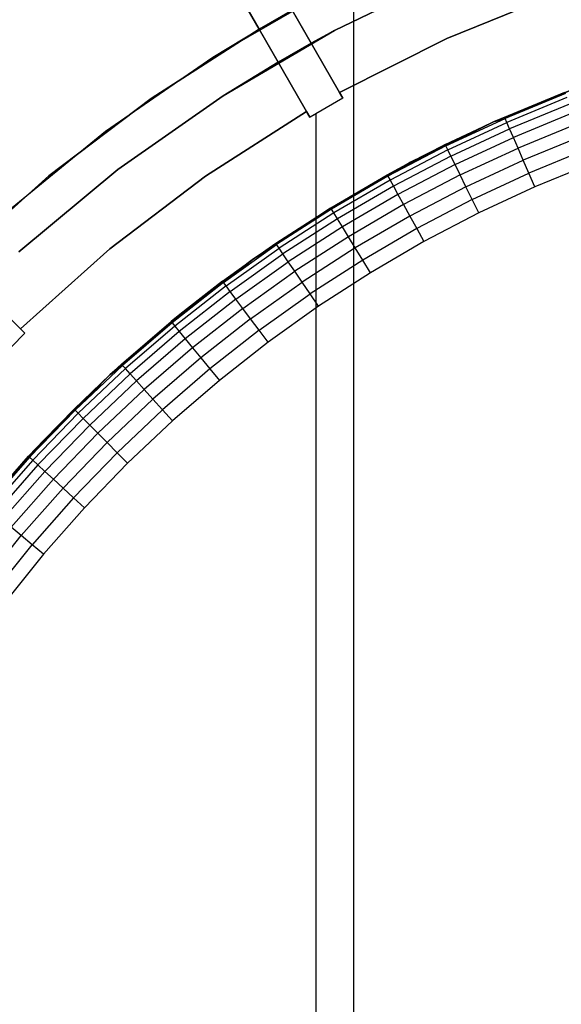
# Model space of a CAD drawing. Extents: x -47 to 47, y -122 to 0.
# Tile 14 of 28: x -28 to -14, y -64 to -38. Entities that reach past the tile are written whole.
import ezdxf

# ---------------------------------------------------------------- set-up
doc = ezdxf.new("R2010")
doc.units = 0
doc.header["$LTSCALE"] = 25.4
doc.layers.get('0').update_dxf_attribs({"linetype": 'CONTINUOUS'})

# ---------------------------------------------------------------- blocks, each defined once
blk = doc.blocks.new('NL2500034645_STL')
at = {"color": 0}
for p, q in [((-19, -75, 49), (-19, 0, 49)), ((-19, -75, 49), (-19, 0, 49)), ((-19, -75, -49), (-19, 0, -49)), ((-19, -75, -49), (-19, 0, -49)), ((-21.497, -38.337, 155), (-23.994, -34.011, 155)), ((-23.994, -34.011, -52), (-21.497, -38.337, -52)), ((-21.497, -38.337, 155), (-23.994, -34.011, 155)), ((-23.994, -34.011, -52), (-21.497, -38.337, -52)), ((-16.466, -36.906, 145), (-19.516, -38.375, 145)), ((-19.516, -38.375, 155), (-16.466, -36.906, 155)), ((-19.516, -38.375, 155), (-16.466, -36.906, 155)), ((-16.466, -36.906, 145), (-19.516, -38.375, 145)), ((-22.715, -39.079, -55), (-19.751, -37.368, -55)), ((-22.715, -39.079, -55), (-19.751, -37.368, -55)), ((-19.751, -37.368, -55), (-21.497, -38.337, -52)), ((-19.751, -37.368, -55), (-21.497, -38.337, -52)), ((-13.636, -37.396, 50), (-16.558, -38.588, 50)), ((-16.558, -38.588, 65), (-13.636, -37.396, 65)), ((-13.636, -37.396, 55), (-16.558, -38.588, 55)), ((-16.558, -38.588, 65), (-13.636, -37.396, 65)), ((-13.636, -37.396, 55), (-16.558, -38.588, 55)), ((-13.636, -37.396, 54), (-16.558, -38.588, 54)), ((-13.636, -37.396, 50), (-16.558, -38.588, 50)), ((-13.636, -37.396, 54), (-16.558, -38.588, 54)), ((-20.628, -37.842, -52), (-21.497, -38.337, -52)), ((-20.628, -37.842, -52), (-21.497, -38.337, -52)), ((-20.628, -37.842, 145), (-20.128, -38.708, 145)), ((-20.128, -38.708, 65), (-20.628, -37.842, 65)), ((-20.628, -37.842, 55), (-19.378, -40.007, 55)), ((-19.378, -40.007, 54), (-20.628, -37.842, 54)), ((-20.628, -37.842, 145), (-20.128, -38.708, 145)), ((-20.128, -38.708, 65), (-20.628, -37.842, 65)), ((-20.628, -37.842, 55), (-19.378, -40.007, 55)), ((-19.378, -40.007, 54), (-20.628, -37.842, 54)), ((-21.497, -38.337, 145), (-24.338, -40.158, 145)), ((-24.338, -40.158, 155), (-21.497, -38.337, 155)), ((-21.497, -38.337, 145), (-24.338, -40.158, 145)), ((-21.497, -38.337, 65), (-24.338, -40.158, 65)), ((-24.338, -40.158, 155), (-21.497, -38.337, 155)), ((-21.497, -38.337, 55), (-24.338, -40.158, 55)), ((-21.497, -38.337, 65), (-24.338, -40.158, 65)), ((-21.497, -38.337, 55), (-24.338, -40.158, 55)), ((-22.715, -39.079, -55), (-21.497, -38.337, -52)), ((-22.715, -39.079, -55), (-21.497, -38.337, -52)), ((-22.715, -39.079, 54), (-21.497, -38.337, 54)), ((-22.715, -39.079, 54), (-21.497, -38.337, 54)), ((-22.437, -40.088, 155), (-19.516, -38.375, 155)), ((-19.516, -38.375, 155), (-22.437, -40.088, 145)), ((-19.516, -38.375, 155), (-22.437, -40.088, 145)), ((-22.437, -40.088, 155), (-19.516, -38.375, 155)), ((-20.247, -40.502, 55), (-21.497, -38.337, 55)), ((-21.497, -38.337, 55), (-21.497, -38.337, 65)), ((-21.497, -38.337, 65), (-20.997, -39.203, 65)), ((-20.997, -39.203, 145), (-21.497, -38.337, 145)), ((-21.497, -38.337, 145), (-21.497, -38.337, 155)), ((-21.497, -38.337, -52), (-21.497, -38.337, 54)), ((-21.497, -38.337, 54), (-20.247, -40.502, 54)), ((-21.497, -38.337, 145), (-21.497, -38.337, 155)), ((-20.997, -39.203, 145), (-21.497, -38.337, 145)), ((-21.497, -38.337, 65), (-20.997, -39.203, 65)), ((-21.497, -38.337, 55), (-21.497, -38.337, 65)), ((-20.247, -40.502, 55), (-21.497, -38.337, 55)), ((-21.497, -38.337, -52), (-21.497, -38.337, 54)), ((-21.497, -38.337, 54), (-20.247, -40.502, 54)), ((-19.516, -38.375, 155), (-20.997, -39.203, 145)), ((-19.516, -38.375, 155), (-20.997, -39.203, 145)), ((-19.516, -38.375, 145), (-20.128, -38.708, 145)), ((-19.516, -38.375, 155), (-20.128, -38.708, 145)), ((-19.516, -38.375, 145), (-20.128, -38.708, 145)), ((-19.516, -38.375, 155), (-20.128, -38.708, 145)), ((-19.516, -38.375, 155), (-19.516, -38.375, 145)), ((-19.516, -38.375, 155), (-19.516, -38.375, 145)), ((-20.128, -38.708, 65), (-20.997, -39.203, 65)), ((-20.128, -38.708, 65), (-20.997, -39.203, 65)), ((-20.128, -38.708, 145), (-20.997, -39.203, 145)), ((-20.128, -38.708, 145), (-20.997, -39.203, 145)), ((-20.128, -38.708, 145), (-20.128, -38.708, 65)), ((-20.128, -38.708, 145), (-20.128, -38.708, 65)), ((-16.558, -38.588, 50), (-19.378, -40.007, 50)), ((-19.378, -40.007, 65), (-16.558, -38.588, 65)), ((-16.558, -38.588, 55), (-19.378, -40.007, 55)), ((-19.378, -40.007, 65), (-16.558, -38.588, 65)), ((-16.558, -38.588, 55), (-19.378, -40.007, 55)), ((-16.558, -38.588, 54), (-19.378, -40.007, 54)), ((-16.558, -38.588, 50), (-19.378, -40.007, 50)), ((-16.558, -38.588, 54), (-19.378, -40.007, 54)), ((-16.558, -38.588, 65), (-16.558, -38.588, 55)), ((-16.558, -38.588, 65), (-16.558, -38.588, 55)), ((-16.558, -38.588, 54), (-16.558, -38.588, 50)), ((-16.558, -38.588, 54), (-16.558, -38.588, 50)), ((-25.532, -41.024, -55), (-22.715, -39.079, -55)), ((-25.532, -41.024, -55), (-22.715, -39.079, -55)), ((-25.532, -41.024, 54), (-22.715, -39.079, 54)), ((-25.532, -41.024, 54), (-22.715, -39.079, 54)), ((-22.715, -39.079, -55), (-22.715, -39.079, 54)), ((-22.715, -39.079, -55), (-22.715, -39.079, 54)), ((-20.997, -39.203, 145), (-22.437, -40.088, 145)), ((-20.997, -39.203, 145), (-22.437, -40.088, 145)), ((-20.997, -39.203, 65), (-20.997, -39.203, 145)), ((-20.997, -39.203, 65), (-20.997, -39.203, 145)), ((-15.327, -40.775, 152), (-13.079, -39.855, 52)), ((-13.079, -39.855, 52), (-15.327, -40.775, 52)), ((-15.327, -40.775, 152), (-13.079, -39.855, 52)), ((-13.079, -39.855, 52), (-15.327, -40.775, 52)), ((-15.043, -40.649, 152), (-13.079, -39.855, 52)), ((-15.043, -40.649, 152), (-13.079, -39.855, 52)), ((-22.437, -40.088, 145), (-25.208, -42.033, 145)), ((-25.208, -42.033, 155), (-22.437, -40.088, 155)), ((-25.208, -42.033, 155), (-22.437, -40.088, 155)), ((-22.437, -40.088, 145), (-25.208, -42.033, 145)), ((-22.437, -40.088, 155), (-22.437, -40.088, 145)), ((-22.437, -40.088, 155), (-22.437, -40.088, 145)), ((-19.378, -40.007, 55), (-19.378, -40.007, 65)), ((-19.378, -40.007, 65), (-19.294, -40.153, 65)), ((-19.294, -40.153, 50), (-19.378, -40.007, 50)), ((-19.378, -40.007, 50), (-19.378, -40.007, 54)), ((-19.294, -40.153, 50), (-19.378, -40.007, 50)), ((-19.378, -40.007, 65), (-19.294, -40.153, 65)), ((-19.378, -40.007, 55), (-19.378, -40.007, 65)), ((-19.378, -40.007, 50), (-19.378, -40.007, 54)), ((-15.043, -40.649, 152), (-13.452, -39.996, 152)), ((-15.043, -40.649, 152), (-13.452, -39.996, 152)), ((-13.438, -40.032, 152.39), (-15.027, -40.685, 152.39)), ((-13.438, -40.032, 152.39), (-15.027, -40.685, 152.39)), ((-24.338, -40.158, 145), (-27.025, -42.199, 145)), ((-27.025, -42.199, 155), (-24.338, -40.158, 155)), ((-24.338, -40.158, 145), (-27.025, -42.199, 145)), ((-24.338, -40.158, 65), (-27.025, -42.199, 65)), ((-27.025, -42.199, 155), (-24.338, -40.158, 155)), ((-24.338, -40.158, 55), (-27.025, -42.199, 55)), ((-24.338, -40.158, 65), (-27.025, -42.199, 65)), ((-24.338, -40.158, 55), (-27.025, -42.199, 55)), ((-24.338, -40.158, 145), (-24.338, -40.158, 155)), ((-24.338, -40.158, 145), (-24.338, -40.158, 155)), ((-24.338, -40.158, 55), (-24.338, -40.158, 65)), ((-24.338, -40.158, 55), (-24.338, -40.158, 65)), ((-19.294, -40.153, 65), (-20.16, -40.653, 65)), ((-19.294, -40.153, 65), (-20.16, -40.653, 65)), ((-19.294, -40.153, 50), (-20, -40.561, 50)), ((-19.294, -40.153, 50), (-20, -40.561, 50)), ((-19.294, -40.153, 65), (-19.294, -40.153, 50)), ((-19.294, -40.153, 65), (-19.294, -40.153, 50)), ((-13.398, -40.138, 152.765), (-14.982, -40.789, 152.765)), ((-13.398, -40.138, 152.765), (-14.982, -40.789, 152.765)), ((-13.331, -40.31, 153.111), (-14.908, -40.958, 153.111)), ((-13.331, -40.31, 153.111), (-14.908, -40.958, 153.111)), ((-22.904, -42.206, 65), (-20.247, -40.502, 65)), ((-20.247, -40.502, 55), (-22.904, -42.206, 55)), ((-22.904, -42.206, 65), (-20.247, -40.502, 65)), ((-20.247, -40.502, 55), (-22.904, -42.206, 55)), ((-20.247, -40.502, -50), (-22.904, -42.206, -50)), ((-20.247, -40.502, 54), (-22.904, -42.206, 54)), ((-20.247, -40.502, -50), (-22.904, -42.206, -50)), ((-20.247, -40.502, 54), (-22.904, -42.206, 54)), ((-20.247, -40.502, 54), (-20.247, -40.502, -50)), ((-20.247, -40.502, -50), (-20.16, -40.653, -50)), ((-20.16, -40.653, 65), (-20.247, -40.502, 65)), ((-20.247, -40.502, 65), (-20.247, -40.502, 55)), ((-20.16, -40.653, 65), (-20.247, -40.502, 65)), ((-20.247, -40.502, 65), (-20.247, -40.502, 55)), ((-20.247, -40.502, -50), (-20.16, -40.653, -50)), ((-20.247, -40.502, 54), (-20.247, -40.502, -50)), ((-20.16, -40.653, -50), (-20, -40.561, -50)), ((-20.16, -40.653, -50), (-20, -40.561, -50)), ((-20, -40.561, 50), (-20, -75, 50)), ((-20, -40.561, -50), (-20, -40.561, 50)), ((-20, -40.561, -50), (-20, -75, -50)), ((-20, -40.561, 50), (-20, -75, 50)), ((-20, -40.561, -50), (-20, -40.561, 50)), ((-20, -40.561, -50), (-20, -75, -50)), ((-13.242, -40.543, 153.414), (-14.808, -41.186, 153.414)), ((-13.242, -40.543, 153.414), (-14.808, -41.186, 153.414)), ((-20.16, -40.653, -50), (-20.16, -40.653, 65)), ((-20.16, -40.653, -50), (-20.16, -40.653, 65)), ((-15.327, -40.775, 52), (-17.51, -41.839, 52)), ((-15.327, -40.775, 52), (-17.51, -41.839, 52)), ((-16.602, -41.375, 152), (-15.327, -40.775, 52)), ((-16.602, -41.375, 152), (-15.327, -40.775, 52)), ((-16.602, -41.375, 152), (-15.327, -40.775, 152)), ((-16.602, -41.375, 152), (-15.327, -40.775, 152)), ((-16.585, -41.41, 152.39), (-15.027, -40.685, 152.39)), ((-16.585, -41.41, 152.39), (-15.027, -40.685, 152.39)), ((-16.585, -41.41, 152.39), (-15.327, -40.775, 152)), ((-16.585, -41.41, 152.39), (-15.327, -40.775, 152)), ((-16.534, -41.512, 152.765), (-14.982, -40.789, 152.765)), ((-16.534, -41.512, 152.765), (-14.982, -40.789, 152.765)), ((-15.327, -40.775, 152), (-15.043, -40.649, 152)), ((-15.327, -40.775, 152), (-15.043, -40.649, 152)), ((-15.327, -40.775, 152), (-15.027, -40.685, 152.39)), ((-15.327, -40.775, 152), (-15.027, -40.685, 152.39)), ((-15.327, -40.775, 152), (-15.327, -40.775, 52)), ((-15.327, -40.775, 152), (-15.327, -40.775, 52)), ((-15.027, -40.685, 152.39), (-15.043, -40.649, 152)), ((-15.027, -40.685, 152.39), (-15.043, -40.649, 152)), ((-14.982, -40.789, 152.765), (-15.027, -40.685, 152.39)), ((-14.982, -40.789, 152.765), (-15.027, -40.685, 152.39)), ((-14.908, -40.958, 153.111), (-14.982, -40.789, 152.765)), ((-14.908, -40.958, 153.111), (-14.982, -40.789, 152.765)), ((-13.133, -40.826, 153.663), (-14.686, -41.464, 153.663)), ((-13.133, -40.826, 153.663), (-14.686, -41.464, 153.663)), ((-28.183, -43.188, -55), (-25.532, -41.024, -55)), ((-28.183, -43.188, -55), (-25.532, -41.024, -55)), ((-28.183, -43.188, 54), (-25.532, -41.024, 54)), ((-28.183, -43.188, 54), (-25.532, -41.024, 54)), ((-25.532, -41.024, -55), (-25.532, -41.024, 54)), ((-25.532, -41.024, -55), (-25.532, -41.024, 54)), ((-16.453, -41.677, 153.111), (-14.908, -40.958, 153.111)), ((-16.453, -41.677, 153.111), (-14.908, -40.958, 153.111)), ((-14.808, -41.186, 153.414), (-14.908, -40.958, 153.111)), ((-14.808, -41.186, 153.414), (-14.908, -40.958, 153.111)), ((-13.009, -41.148, 153.848), (-14.548, -41.78, 153.848)), ((-13.009, -41.148, 153.848), (-14.548, -41.78, 153.848)), ((-16.602, -41.375, 152), (-18.107, -42.205, 152.39)), ((-16.602, -41.375, 152), (-18.107, -42.205, 152.39)), ((-16.585, -41.41, 152.39), (-18.107, -42.205, 152.39)), ((-16.585, -41.41, 152.39), (-18.107, -42.205, 152.39)), ((-17.51, -41.839, 52), (-16.602, -41.375, 152)), ((-17.51, -41.839, 152), (-16.602, -41.375, 152)), ((-17.51, -41.839, 52), (-16.602, -41.375, 152)), ((-17.51, -41.839, 152), (-16.602, -41.375, 152)), ((-16.602, -41.375, 152), (-16.585, -41.41, 152.39)), ((-16.602, -41.375, 152), (-16.585, -41.41, 152.39)), ((-16.534, -41.512, 152.765), (-16.585, -41.41, 152.39)), ((-16.534, -41.512, 152.765), (-16.585, -41.41, 152.39)), ((-16.343, -41.9, 153.414), (-14.808, -41.186, 153.414)), ((-16.343, -41.9, 153.414), (-14.808, -41.186, 153.414)), ((-14.686, -41.464, 153.663), (-14.808, -41.186, 153.414)), ((-14.686, -41.464, 153.663), (-14.808, -41.186, 153.414)), ((-16.534, -41.512, 152.765), (-18.052, -42.305, 152.765)), ((-16.534, -41.512, 152.765), (-18.052, -42.305, 152.765)), ((-16.453, -41.677, 153.111), (-17.963, -42.467, 153.111)), ((-16.453, -41.677, 153.111), (-17.963, -42.467, 153.111)), ((-16.453, -41.677, 153.111), (-16.534, -41.512, 152.765)), ((-16.453, -41.677, 153.111), (-16.534, -41.512, 152.765)), ((-16.343, -41.9, 153.414), (-16.453, -41.677, 153.111)), ((-16.343, -41.9, 153.414), (-16.453, -41.677, 153.111)), ((-16.208, -42.172, 153.663), (-14.686, -41.464, 153.663)), ((-16.208, -42.172, 153.663), (-14.686, -41.464, 153.663)), ((-14.548, -41.78, 153.848), (-14.686, -41.464, 153.663)), ((-14.548, -41.78, 153.848), (-14.686, -41.464, 153.663)), ((-12.875, -41.499, 153.962), (-14.397, -42.124, 153.962)), ((-12.875, -41.499, 153.962), (-14.397, -42.124, 153.962)), ((-17.51, -41.839, 52), (-19.62, -43.042, 52)), ((-17.51, -41.839, 52), (-19.62, -43.042, 52)), ((-18.126, -42.172, 152), (-17.51, -41.839, 52)), ((-18.126, -42.172, 152), (-17.51, -41.839, 52)), ((-18.126, -42.172, 152), (-17.51, -41.839, 152)), ((-18.126, -42.172, 152), (-17.51, -41.839, 152)), ((-17.51, -41.839, 152), (-18.107, -42.205, 152.39)), ((-17.51, -41.839, 152), (-18.107, -42.205, 152.39)), ((-16.343, -41.9, 153.414), (-17.843, -42.685, 153.414)), ((-16.343, -41.9, 153.414), (-17.843, -42.685, 153.414)), ((-17.51, -41.839, 152), (-17.51, -41.839, 52)), ((-17.51, -41.839, 152), (-17.51, -41.839, 52)), ((-16.208, -42.172, 153.663), (-16.343, -41.9, 153.414)), ((-16.208, -42.172, 153.663), (-16.343, -41.9, 153.414)), ((-16.055, -42.482, 153.848), (-14.548, -41.78, 153.848)), ((-16.055, -42.482, 153.848), (-14.548, -41.78, 153.848)), ((-14.397, -42.124, 153.962), (-14.548, -41.78, 153.848)), ((-14.397, -42.124, 153.962), (-14.548, -41.78, 153.848)), ((-12.735, -41.863, 154), (-14.241, -42.481, 154)), ((-12.735, -41.863, 154), (-14.241, -42.481, 154)), ((-27.025, -42.199, 145), (-29.542, -44.447, 145)), ((-29.542, -44.447, 155), (-27.025, -42.199, 155)), ((-27.025, -42.199, 145), (-29.542, -44.447, 145)), ((-27.025, -42.199, 65), (-29.542, -44.447, 65)), ((-29.542, -44.447, 155), (-27.025, -42.199, 155)), ((-27.025, -42.199, 55), (-29.542, -44.447, 55)), ((-27.025, -42.199, 65), (-29.542, -44.447, 65)), ((-27.025, -42.199, 55), (-29.542, -44.447, 55)), ((-25.208, -42.033, 145), (-27.811, -44.197, 145)), ((-27.811, -44.197, 155), (-25.208, -42.033, 155)), ((-27.811, -44.197, 155), (-25.208, -42.033, 155)), ((-25.208, -42.033, 145), (-27.811, -44.197, 145)), ((-27.025, -42.199, 145), (-27.025, -42.199, 155)), ((-27.025, -42.199, 145), (-27.025, -42.199, 155)), ((-27.025, -42.199, 55), (-27.025, -42.199, 65)), ((-27.025, -42.199, 55), (-27.025, -42.199, 65)), ((-25.208, -42.033, 155), (-25.208, -42.033, 145)), ((-25.208, -42.033, 155), (-25.208, -42.033, 145)), ((-19.62, -43.042, 52), (-18.126, -42.172, 152)), ((-19.62, -43.042, 52), (-18.126, -42.172, 152)), ((-19.612, -43.037, 152), (-18.126, -42.172, 152)), ((-19.612, -43.037, 152), (-18.126, -42.172, 152)), ((-18.107, -42.205, 152.39), (-18.126, -42.172, 152)), ((-18.107, -42.205, 152.39), (-18.126, -42.172, 152)), ((-16.208, -42.172, 153.663), (-17.696, -42.95, 153.663)), ((-16.208, -42.172, 153.663), (-17.696, -42.95, 153.663)), ((-16.055, -42.482, 153.848), (-16.208, -42.172, 153.663)), ((-16.055, -42.482, 153.848), (-16.208, -42.172, 153.663)), ((-15.889, -42.819, 153.962), (-14.397, -42.124, 153.962)), ((-15.889, -42.819, 153.962), (-14.397, -42.124, 153.962)), ((-14.241, -42.481, 154), (-14.397, -42.124, 153.962)), ((-14.241, -42.481, 154), (-14.397, -42.124, 153.962)), ((-25.418, -44.114, 65), (-22.904, -42.206, 65)), ((-22.904, -42.206, 55), (-25.418, -44.114, 55)), ((-25.418, -44.114, 65), (-22.904, -42.206, 65)), ((-22.904, -42.206, 55), (-25.418, -44.114, 55)), ((-22.904, -42.206, -50), (-25.418, -44.114, -50)), ((-22.904, -42.206, 54), (-25.418, -44.114, 54)), ((-22.904, -42.206, -50), (-25.418, -44.114, -50)), ((-22.904, -42.206, 54), (-25.418, -44.114, 54)), ((-22.904, -42.206, 65), (-22.904, -42.206, 55)), ((-22.904, -42.206, 65), (-22.904, -42.206, 55)), ((-22.904, -42.206, 54), (-22.904, -42.206, -50)), ((-22.904, -42.206, 54), (-22.904, -42.206, -50)), ((-18.107, -42.205, 152.39), (-19.592, -43.07, 152.39)), ((-18.107, -42.205, 152.39), (-19.592, -43.07, 152.39)), ((-18.052, -42.305, 152.765), (-19.532, -43.167, 152.765)), ((-18.052, -42.305, 152.765), (-19.532, -43.167, 152.765)), ((-18.107, -42.205, 152.39), (-18.052, -42.305, 152.765)), ((-18.107, -42.205, 152.39), (-18.052, -42.305, 152.765)), ((-18.052, -42.305, 152.765), (-17.963, -42.467, 153.111)), ((-18.052, -42.305, 152.765), (-17.963, -42.467, 153.111)), ((-17.963, -42.467, 153.111), (-19.436, -43.325, 153.111)), ((-17.963, -42.467, 153.111), (-19.436, -43.325, 153.111)), ((-17.843, -42.685, 153.414), (-19.306, -43.537, 153.414)), ((-17.843, -42.685, 153.414), (-19.306, -43.537, 153.414)), ((-17.963, -42.467, 153.111), (-17.843, -42.685, 153.414)), ((-17.963, -42.467, 153.111), (-17.843, -42.685, 153.414)), ((-17.843, -42.685, 153.414), (-17.696, -42.95, 153.663)), ((-17.843, -42.685, 153.414), (-17.696, -42.95, 153.663)), ((-16.055, -42.482, 153.848), (-17.529, -43.253, 153.848)), ((-16.055, -42.482, 153.848), (-17.529, -43.253, 153.848)), ((-15.889, -42.819, 153.962), (-16.055, -42.482, 153.848)), ((-15.889, -42.819, 153.962), (-16.055, -42.482, 153.848)), ((-14.241, -42.481, 154), (-15.716, -43.169, 154)), ((-14.241, -42.481, 154), (-15.716, -43.169, 154)), ((-17.696, -42.95, 153.663), (-19.147, -43.795, 153.663)), ((-17.696, -42.95, 153.663), (-19.147, -43.795, 153.663)), ((-17.696, -42.95, 153.663), (-17.529, -43.253, 153.848)), ((-17.696, -42.95, 153.663), (-17.529, -43.253, 153.848)), ((-15.889, -42.819, 153.962), (-17.348, -43.581, 153.962)), ((-15.889, -42.819, 153.962), (-17.348, -43.581, 153.962)), ((-15.716, -43.169, 154), (-15.889, -42.819, 153.962)), ((-15.716, -43.169, 154), (-15.889, -42.819, 153.962)), ((-19.62, -43.042, 52), (-21.647, -44.379, 52)), ((-19.62, -43.042, 52), (-21.647, -44.379, 52)), ((-21.057, -43.97, 152), (-19.612, -43.037, 152)), ((-21.057, -43.97, 152), (-19.612, -43.037, 152)), ((-21.057, -43.97, 152), (-19.62, -43.042, 52)), ((-21.057, -43.97, 152), (-19.62, -43.042, 52)), ((-19.592, -43.07, 152.39), (-21.035, -44.002, 152.39)), ((-19.592, -43.07, 152.39), (-21.035, -44.002, 152.39)), ((-19.532, -43.167, 152.765), (-20.971, -44.096, 152.765)), ((-19.532, -43.167, 152.765), (-20.971, -44.096, 152.765)), ((-19.612, -43.037, 152), (-19.62, -43.042, 52)), ((-19.612, -43.037, 152), (-19.62, -43.042, 52)), ((-19.592, -43.07, 152.39), (-19.612, -43.037, 152)), ((-19.592, -43.07, 152.39), (-19.612, -43.037, 152)), ((-19.532, -43.167, 152.765), (-19.592, -43.07, 152.39)), ((-19.532, -43.167, 152.765), (-19.592, -43.07, 152.39)), ((-19.436, -43.325, 153.111), (-19.532, -43.167, 152.765)), ((-19.436, -43.325, 153.111), (-19.532, -43.167, 152.765)), ((-15.716, -43.169, 154), (-17.159, -43.923, 154)), ((-15.716, -43.169, 154), (-17.159, -43.923, 154)), ((-19.436, -43.325, 153.111), (-20.868, -44.249, 153.111)), ((-19.436, -43.325, 153.111), (-20.868, -44.249, 153.111)), ((-19.306, -43.537, 153.414), (-19.436, -43.325, 153.111)), ((-19.306, -43.537, 153.414), (-19.436, -43.325, 153.111)), ((-17.529, -43.253, 153.848), (-18.966, -44.09, 153.848)), ((-17.529, -43.253, 153.848), (-18.966, -44.09, 153.848)), ((-17.529, -43.253, 153.848), (-17.348, -43.581, 153.962)), ((-17.529, -43.253, 153.848), (-17.348, -43.581, 153.962)), ((-19.306, -43.537, 153.414), (-20.728, -44.455, 153.414)), ((-19.306, -43.537, 153.414), (-20.728, -44.455, 153.414)), ((-19.147, -43.795, 153.663), (-19.306, -43.537, 153.414)), ((-19.147, -43.795, 153.663), (-19.306, -43.537, 153.414)), ((-17.348, -43.581, 153.962), (-18.77, -44.409, 153.962)), ((-17.348, -43.581, 153.962), (-18.77, -44.409, 153.962)), ((-17.348, -43.581, 153.962), (-17.159, -43.923, 154)), ((-17.348, -43.581, 153.962), (-17.159, -43.923, 154)), ((-22.434, -44.999, 152.39), (-21.035, -44.002, 152.39)), ((-22.434, -44.999, 152.39), (-21.035, -44.002, 152.39)), ((-21.647, -44.379, 52), (-21.057, -43.97, 152)), ((-21.647, -44.379, 152), (-21.057, -43.97, 152)), ((-21.647, -44.379, 52), (-21.057, -43.97, 152)), ((-21.647, -44.379, 152), (-21.057, -43.97, 152)), ((-21.647, -44.379, 152), (-21.035, -44.002, 152.39)), ((-21.647, -44.379, 152), (-21.035, -44.002, 152.39)), ((-21.035, -44.002, 152.39), (-21.057, -43.97, 152)), ((-21.035, -44.002, 152.39), (-21.057, -43.97, 152)), ((-20.971, -44.096, 152.765), (-21.035, -44.002, 152.39)), ((-20.971, -44.096, 152.765), (-21.035, -44.002, 152.39)), ((-19.147, -43.795, 153.663), (-20.558, -44.705, 153.663)), ((-19.147, -43.795, 153.663), (-20.558, -44.705, 153.663)), ((-18.966, -44.09, 153.848), (-19.147, -43.795, 153.663)), ((-18.966, -44.09, 153.848), (-19.147, -43.795, 153.663)), ((-17.159, -43.923, 154), (-18.566, -44.742, 154)), ((-17.159, -43.923, 154), (-18.566, -44.742, 154)), ((-27.774, -46.215, 65), (-25.418, -44.114, 65)), ((-25.418, -44.114, 55), (-27.774, -46.215, 55)), ((-27.774, -46.215, 65), (-25.418, -44.114, 65)), ((-25.418, -44.114, 55), (-27.774, -46.215, 55)), ((-25.418, -44.114, -50), (-27.774, -46.215, -50)), ((-25.418, -44.114, 54), (-27.774, -46.215, 54)), ((-25.418, -44.114, -50), (-27.774, -46.215, -50)), ((-25.418, -44.114, 54), (-27.774, -46.215, 54)), ((-25.418, -44.114, 65), (-25.418, -44.114, 55)), ((-25.418, -44.114, 65), (-25.418, -44.114, 55)), ((-25.418, -44.114, 54), (-25.418, -44.114, -50)), ((-25.418, -44.114, 54), (-25.418, -44.114, -50)), ((-22.366, -45.09, 152.765), (-20.971, -44.096, 152.765)), ((-22.366, -45.09, 152.765), (-20.971, -44.096, 152.765)), ((-22.255, -45.238, 153.111), (-20.868, -44.249, 153.111)), ((-22.255, -45.238, 153.111), (-20.868, -44.249, 153.111)), ((-20.868, -44.249, 153.111), (-20.971, -44.096, 152.765)), ((-20.868, -44.249, 153.111), (-20.971, -44.096, 152.765)), ((-20.728, -44.455, 153.414), (-20.868, -44.249, 153.111)), ((-20.728, -44.455, 153.414), (-20.868, -44.249, 153.111)), ((-18.966, -44.09, 153.848), (-20.364, -44.992, 153.848)), ((-18.966, -44.09, 153.848), (-20.364, -44.992, 153.848)), ((-18.77, -44.409, 153.962), (-18.966, -44.09, 153.848)), ((-18.77, -44.409, 153.962), (-18.966, -44.09, 153.848)), ((-29.542, -44.447, 55), (-27.774, -46.215, 55)), ((-27.774, -46.215, 54), (-29.542, -44.447, 54)), ((-29.542, -44.447, 55), (-27.774, -46.215, 55)), ((-27.774, -46.215, 54), (-29.542, -44.447, 54)), ((-21.647, -44.379, 52), (-23.584, -45.844, 52)), ((-21.647, -44.379, 52), (-23.584, -45.844, 52)), ((-22.457, -44.968, 152), (-21.647, -44.379, 52)), ((-22.457, -44.968, 152), (-21.647, -44.379, 52)), ((-22.457, -44.968, 152), (-21.647, -44.379, 152)), ((-22.457, -44.968, 152), (-21.647, -44.379, 152)), ((-22.434, -44.999, 152.39), (-21.647, -44.379, 152)), ((-22.434, -44.999, 152.39), (-21.647, -44.379, 152)), ((-22.106, -45.437, 153.414), (-20.728, -44.455, 153.414)), ((-22.106, -45.437, 153.414), (-20.728, -44.455, 153.414)), ((-21.647, -44.379, 152), (-21.647, -44.379, 52)), ((-21.647, -44.379, 152), (-21.647, -44.379, 52)), ((-20.558, -44.705, 153.663), (-20.728, -44.455, 153.414)), ((-20.558, -44.705, 153.663), (-20.728, -44.455, 153.414)), ((-18.77, -44.409, 153.962), (-20.153, -45.302, 153.962)), ((-18.77, -44.409, 153.962), (-20.153, -45.302, 153.962)), ((-18.566, -44.742, 154), (-18.77, -44.409, 153.962)), ((-18.566, -44.742, 154), (-18.77, -44.409, 153.962)), ((-21.925, -45.68, 153.663), (-20.558, -44.705, 153.663)), ((-21.925, -45.68, 153.663), (-20.558, -44.705, 153.663)), ((-20.364, -44.992, 153.848), (-20.558, -44.705, 153.663)), ((-20.364, -44.992, 153.848), (-20.558, -44.705, 153.663)), ((-18.566, -44.742, 154), (-19.934, -45.625, 154)), ((-18.566, -44.742, 154), (-19.934, -45.625, 154)), ((-22.457, -44.968, 152), (-23.786, -46.059, 152.39)), ((-22.457, -44.968, 152), (-23.786, -46.059, 152.39)), ((-22.434, -44.999, 152.39), (-23.786, -46.059, 152.39)), ((-22.434, -44.999, 152.39), (-23.786, -46.059, 152.39)), ((-23.584, -45.844, 152), (-22.457, -44.968, 152)), ((-22.457, -44.968, 152), (-23.584, -45.844, 52)), ((-22.457, -44.968, 152), (-23.584, -45.844, 52)), ((-23.584, -45.844, 152), (-22.457, -44.968, 152)), ((-22.457, -44.968, 152), (-22.434, -44.999, 152.39)), ((-22.457, -44.968, 152), (-22.434, -44.999, 152.39)), ((-22.366, -45.09, 152.765), (-22.434, -44.999, 152.39)), ((-22.366, -45.09, 152.765), (-22.434, -44.999, 152.39)), ((-21.718, -45.957, 153.848), (-20.364, -44.992, 153.848)), ((-21.718, -45.957, 153.848), (-20.364, -44.992, 153.848)), ((-20.153, -45.302, 153.962), (-20.364, -44.992, 153.848)), ((-20.153, -45.302, 153.962), (-20.364, -44.992, 153.848)), ((-22.366, -45.09, 152.765), (-23.714, -46.147, 152.765)), ((-22.366, -45.09, 152.765), (-23.714, -46.147, 152.765)), ((-22.255, -45.238, 153.111), (-23.596, -46.29, 153.111)), ((-22.255, -45.238, 153.111), (-23.596, -46.29, 153.111)), ((-22.255, -45.238, 153.111), (-22.366, -45.09, 152.765)), ((-22.255, -45.238, 153.111), (-22.366, -45.09, 152.765)), ((-22.106, -45.437, 153.414), (-22.255, -45.238, 153.111)), ((-22.106, -45.437, 153.414), (-22.255, -45.238, 153.111)), ((-21.493, -46.257, 153.962), (-20.153, -45.302, 153.962)), ((-21.493, -46.257, 153.962), (-20.153, -45.302, 153.962)), ((-19.934, -45.625, 154), (-20.153, -45.302, 153.962)), ((-19.934, -45.625, 154), (-20.153, -45.302, 153.962)), ((-22.106, -45.437, 153.414), (-23.439, -46.482, 153.414)), ((-22.106, -45.437, 153.414), (-23.439, -46.482, 153.414)), ((-21.925, -45.68, 153.663), (-22.106, -45.437, 153.414)), ((-21.925, -45.68, 153.663), (-22.106, -45.437, 153.414)), ((-21.925, -45.68, 153.663), (-23.246, -46.716, 153.663)), ((-21.925, -45.68, 153.663), (-23.246, -46.716, 153.663)), ((-21.718, -45.957, 153.848), (-21.925, -45.68, 153.663)), ((-21.718, -45.957, 153.848), (-21.925, -45.68, 153.663)), ((-19.934, -45.625, 154), (-21.26, -46.57, 154)), ((-19.934, -45.625, 154), (-21.26, -46.57, 154)), ((-25.422, -47.432, 152), (-23.584, -45.844, 52)), ((-23.584, -45.844, 52), (-25.422, -47.432, 52)), ((-25.422, -47.432, 152), (-23.584, -45.844, 52)), ((-23.584, -45.844, 52), (-25.422, -47.432, 52)), ((-25.114, -47.151, 152), (-23.584, -45.844, 52)), ((-25.114, -47.151, 152), (-23.584, -45.844, 52)), ((-25.114, -47.151, 152), (-23.811, -46.029, 152)), ((-25.114, -47.151, 152), (-23.811, -46.029, 152)), ((-23.786, -46.059, 152.39), (-25.088, -47.18, 152.39)), ((-23.786, -46.059, 152.39), (-25.088, -47.18, 152.39)), ((-23.811, -46.029, 152), (-23.584, -45.844, 152)), ((-23.584, -45.844, 52), (-23.811, -46.029, 152)), ((-23.584, -45.844, 52), (-23.811, -46.029, 152)), ((-23.811, -46.029, 152), (-23.584, -45.844, 152)), ((-23.786, -46.059, 152.39), (-23.811, -46.029, 152)), ((-23.786, -46.059, 152.39), (-23.811, -46.029, 152)), ((-23.584, -45.844, 152), (-23.786, -46.059, 152.39)), ((-23.584, -45.844, 152), (-23.786, -46.059, 152.39)), ((-23.786, -46.059, 152.39), (-23.714, -46.147, 152.765)), ((-23.786, -46.059, 152.39), (-23.714, -46.147, 152.765)), ((-23.584, -45.844, 152), (-23.584, -45.844, 52)), ((-23.584, -45.844, 152), (-23.584, -45.844, 52)), ((-21.718, -45.957, 153.848), (-23.027, -46.983, 153.848)), ((-21.718, -45.957, 153.848), (-23.027, -46.983, 153.848)), ((-21.493, -46.257, 153.962), (-21.718, -45.957, 153.848)), ((-21.493, -46.257, 153.962), (-21.718, -45.957, 153.848)), ((-27.655, -46.334, 65), (-28.362, -47.041, 65)), ((-28.362, -47.041, -50), (-27.655, -46.334, -50)), ((-27.655, -46.334, 65), (-28.362, -47.041, 65)), ((-28.362, -47.041, -50), (-27.655, -46.334, -50)), ((-27.774, -46.215, 55), (-27.774, -46.215, 65)), ((-27.774, -46.215, 65), (-27.655, -46.334, 65)), ((-27.655, -46.334, -50), (-27.774, -46.215, -50)), ((-27.774, -46.215, -50), (-27.774, -46.215, 54)), ((-27.774, -46.215, 65), (-27.655, -46.334, 65)), ((-27.774, -46.215, 55), (-27.774, -46.215, 65)), ((-27.655, -46.334, -50), (-27.774, -46.215, -50)), ((-27.774, -46.215, -50), (-27.774, -46.215, 54)), ((-27.655, -46.334, 65), (-27.655, -46.334, -50)), ((-27.655, -46.334, 65), (-27.655, -46.334, -50)), ((-23.714, -46.147, 152.765), (-25.012, -47.264, 152.765)), ((-23.714, -46.147, 152.765), (-25.012, -47.264, 152.765)), ((-23.596, -46.29, 153.111), (-24.888, -47.402, 153.111)), ((-23.596, -46.29, 153.111), (-24.888, -47.402, 153.111)), ((-23.714, -46.147, 152.765), (-23.596, -46.29, 153.111)), ((-23.714, -46.147, 152.765), (-23.596, -46.29, 153.111)), ((-23.596, -46.29, 153.111), (-23.439, -46.482, 153.414)), ((-23.596, -46.29, 153.111), (-23.439, -46.482, 153.414)), ((-21.493, -46.257, 153.962), (-22.788, -47.273, 153.962)), ((-21.493, -46.257, 153.962), (-22.788, -47.273, 153.962)), ((-21.26, -46.57, 154), (-21.493, -46.257, 153.962)), ((-21.26, -46.57, 154), (-21.493, -46.257, 153.962)), ((-23.439, -46.482, 153.414), (-24.721, -47.586, 153.414)), ((-23.439, -46.482, 153.414), (-24.721, -47.586, 153.414)), ((-23.439, -46.482, 153.414), (-23.246, -46.716, 153.663)), ((-23.439, -46.482, 153.414), (-23.246, -46.716, 153.663)), ((-21.26, -46.57, 154), (-22.541, -47.574, 154)), ((-21.26, -46.57, 154), (-22.541, -47.574, 154)), ((-23.246, -46.716, 153.663), (-24.518, -47.811, 153.663)), ((-23.246, -46.716, 153.663), (-24.518, -47.811, 153.663)), ((-23.246, -46.716, 153.663), (-23.027, -46.983, 153.848)), ((-23.246, -46.716, 153.663), (-23.027, -46.983, 153.848)), ((-23.027, -46.983, 153.848), (-24.287, -48.068, 153.848)), ((-23.027, -46.983, 153.848), (-24.287, -48.068, 153.848)), ((-23.027, -46.983, 153.848), (-22.788, -47.273, 153.962)), ((-23.027, -46.983, 153.848), (-22.788, -47.273, 153.962)), ((-26.337, -48.359, 152.39), (-25.088, -47.18, 152.39)), ((-26.337, -48.359, 152.39), (-25.088, -47.18, 152.39)), ((-26.257, -48.44, 152.765), (-25.012, -47.264, 152.765)), ((-26.257, -48.44, 152.765), (-25.012, -47.264, 152.765)), ((-25.422, -47.432, 152), (-25.114, -47.151, 152)), ((-25.422, -47.432, 152), (-25.114, -47.151, 152)), ((-25.422, -47.432, 152), (-25.088, -47.18, 152.39)), ((-25.422, -47.432, 152), (-25.088, -47.18, 152.39)), ((-25.088, -47.18, 152.39), (-25.114, -47.151, 152)), ((-25.088, -47.18, 152.39), (-25.114, -47.151, 152)), ((-25.012, -47.264, 152.765), (-25.088, -47.18, 152.39)), ((-25.012, -47.264, 152.765), (-25.088, -47.18, 152.39)), ((-24.888, -47.402, 153.111), (-25.012, -47.264, 152.765)), ((-24.888, -47.402, 153.111), (-25.012, -47.264, 152.765)), ((-22.788, -47.273, 153.962), (-24.036, -48.347, 153.962)), ((-22.788, -47.273, 153.962), (-24.036, -48.347, 153.962)), ((-22.788, -47.273, 153.962), (-22.541, -47.574, 154)), ((-22.788, -47.273, 153.962), (-22.541, -47.574, 154)), ((-25.422, -47.432, 52), (-27.153, -49.135, 52)), ((-25.422, -47.432, 52), (-27.153, -49.135, 52)), ((-26.364, -48.332, 152), (-25.422, -47.432, 52)), ((-26.364, -48.332, 152), (-25.422, -47.432, 52)), ((-26.364, -48.332, 152), (-25.422, -47.432, 152)), ((-26.364, -48.332, 152), (-25.422, -47.432, 152)), ((-26.337, -48.359, 152.39), (-25.422, -47.432, 152)), ((-26.337, -48.359, 152.39), (-25.422, -47.432, 152)), ((-26.127, -48.572, 153.111), (-24.888, -47.402, 153.111)), ((-26.127, -48.572, 153.111), (-24.888, -47.402, 153.111)), ((-25.952, -48.749, 153.414), (-24.721, -47.586, 153.414)), ((-25.952, -48.749, 153.414), (-24.721, -47.586, 153.414)), ((-25.422, -47.432, 152), (-25.422, -47.432, 52)), ((-25.422, -47.432, 152), (-25.422, -47.432, 52)), ((-24.721, -47.586, 153.414), (-24.888, -47.402, 153.111)), ((-24.721, -47.586, 153.414), (-24.888, -47.402, 153.111)), ((-24.518, -47.811, 153.663), (-24.721, -47.586, 153.414)), ((-24.518, -47.811, 153.663), (-24.721, -47.586, 153.414)), ((-22.541, -47.574, 154), (-23.774, -48.637, 154)), ((-22.541, -47.574, 154), (-23.774, -48.637, 154)), ((-25.739, -48.964, 153.663), (-24.518, -47.811, 153.663)), ((-25.739, -48.964, 153.663), (-24.518, -47.811, 153.663)), ((-24.287, -48.068, 153.848), (-24.518, -47.811, 153.663)), ((-24.287, -48.068, 153.848), (-24.518, -47.811, 153.663)), ((-25.496, -49.21, 153.848), (-24.287, -48.068, 153.848)), ((-25.496, -49.21, 153.848), (-24.287, -48.068, 153.848)), ((-24.036, -48.347, 153.962), (-24.287, -48.068, 153.848)), ((-24.036, -48.347, 153.962), (-24.287, -48.068, 153.848)), ((-26.364, -48.332, 152), (-27.531, -49.595, 152.39)), ((-26.364, -48.332, 152), (-27.531, -49.595, 152.39)), ((-26.337, -48.359, 152.39), (-27.531, -49.595, 152.39)), ((-26.337, -48.359, 152.39), (-27.531, -49.595, 152.39)), ((-27.153, -49.135, 52), (-26.364, -48.332, 152)), ((-27.153, -49.135, 152), (-26.364, -48.332, 152)), ((-27.153, -49.135, 52), (-26.364, -48.332, 152)), ((-27.153, -49.135, 152), (-26.364, -48.332, 152)), ((-26.364, -48.332, 152), (-26.337, -48.359, 152.39)), ((-26.364, -48.332, 152), (-26.337, -48.359, 152.39)), ((-26.257, -48.44, 152.765), (-26.337, -48.359, 152.39)), ((-26.257, -48.44, 152.765), (-26.337, -48.359, 152.39)), ((-25.232, -49.477, 153.962), (-24.036, -48.347, 153.962)), ((-25.232, -49.477, 153.962), (-24.036, -48.347, 153.962)), ((-23.774, -48.637, 154), (-24.036, -48.347, 153.962)), ((-23.774, -48.637, 154), (-24.036, -48.347, 153.962)), ((-26.257, -48.44, 152.765), (-27.447, -49.672, 152.765)), ((-26.257, -48.44, 152.765), (-27.447, -49.672, 152.765)), ((-26.127, -48.572, 153.111), (-27.311, -49.797, 153.111)), ((-26.127, -48.572, 153.111), (-27.311, -49.797, 153.111)), ((-26.127, -48.572, 153.111), (-26.257, -48.44, 152.765)), ((-26.127, -48.572, 153.111), (-26.257, -48.44, 152.765)), ((-25.952, -48.749, 153.414), (-26.127, -48.572, 153.111)), ((-25.952, -48.749, 153.414), (-26.127, -48.572, 153.111)), ((-23.774, -48.637, 154), (-24.958, -49.754, 154)), ((-23.774, -48.637, 154), (-24.958, -49.754, 154)), ((-25.952, -48.749, 153.414), (-27.128, -49.966, 153.414)), ((-25.952, -48.749, 153.414), (-27.128, -49.966, 153.414)), ((-25.739, -48.964, 153.663), (-25.952, -48.749, 153.414)), ((-25.739, -48.964, 153.663), (-25.952, -48.749, 153.414)), ((-27.153, -49.135, 52), (-28.77, -50.947, 152)), ((-27.153, -49.135, 52), (-28.77, -50.947, 152)), ((-27.153, -49.135, 52), (-28.77, -50.947, 52)), ((-27.153, -49.135, 52), (-28.77, -50.947, 52)), ((-27.153, -49.135, 52), (-28.696, -50.859, 152)), ((-27.153, -49.135, 52), (-28.696, -50.859, 152)), ((-27.559, -49.569, 152), (-27.153, -49.135, 52)), ((-27.559, -49.569, 152), (-27.153, -49.135, 52)), ((-27.559, -49.569, 152), (-27.153, -49.135, 152)), ((-27.559, -49.569, 152), (-27.153, -49.135, 152)), ((-27.153, -49.135, 152), (-27.531, -49.595, 152.39)), ((-27.153, -49.135, 152), (-27.531, -49.595, 152.39)), ((-27.153, -49.135, 152), (-27.153, -49.135, 52)), ((-27.153, -49.135, 152), (-27.153, -49.135, 52)), ((-25.739, -48.964, 153.663), (-26.906, -50.171, 153.663)), ((-25.739, -48.964, 153.663), (-26.906, -50.171, 153.663)), ((-25.496, -49.21, 153.848), (-25.739, -48.964, 153.663)), ((-25.496, -49.21, 153.848), (-25.739, -48.964, 153.663)), ((-25.496, -49.21, 153.848), (-26.652, -50.406, 153.848)), ((-25.496, -49.21, 153.848), (-26.652, -50.406, 153.848)), ((-25.232, -49.477, 153.962), (-25.496, -49.21, 153.848)), ((-25.232, -49.477, 153.962), (-25.496, -49.21, 153.848)), ((-28.696, -50.859, 152), (-27.559, -49.569, 152)), ((-28.696, -50.859, 152), (-27.559, -49.569, 152)), ((-27.531, -49.595, 152.39), (-28.667, -50.884, 152.39)), ((-27.531, -49.595, 152.39), (-28.667, -50.884, 152.39)), ((-27.447, -49.672, 152.765), (-28.579, -50.957, 152.765)), ((-27.447, -49.672, 152.765), (-28.579, -50.957, 152.765)), ((-27.531, -49.595, 152.39), (-27.559, -49.569, 152)), ((-27.531, -49.595, 152.39), (-27.559, -49.569, 152)), ((-27.531, -49.595, 152.39), (-27.447, -49.672, 152.765)), ((-27.531, -49.595, 152.39), (-27.447, -49.672, 152.765)), ((-27.447, -49.672, 152.765), (-27.311, -49.797, 153.111)), ((-27.447, -49.672, 152.765), (-27.311, -49.797, 153.111)), ((-25.232, -49.477, 153.962), (-26.376, -50.66, 153.962)), ((-25.232, -49.477, 153.962), (-26.376, -50.66, 153.962)), ((-24.958, -49.754, 154), (-25.232, -49.477, 153.962)), ((-24.958, -49.754, 154), (-25.232, -49.477, 153.962)), ((-27.311, -49.797, 153.111), (-28.438, -51.076, 153.111)), ((-27.311, -49.797, 153.111), (-28.438, -51.076, 153.111)), ((-27.128, -49.966, 153.414), (-28.248, -51.236, 153.414)), ((-27.128, -49.966, 153.414), (-28.248, -51.236, 153.414)), ((-27.311, -49.797, 153.111), (-27.128, -49.966, 153.414)), ((-27.311, -49.797, 153.111), (-27.128, -49.966, 153.414)), ((-27.128, -49.966, 153.414), (-26.906, -50.171, 153.663)), ((-27.128, -49.966, 153.414), (-26.906, -50.171, 153.663)), ((-24.958, -49.754, 154), (-26.089, -50.925, 154)), ((-24.958, -49.754, 154), (-26.089, -50.925, 154)), ((-26.906, -50.171, 153.663), (-28.016, -51.431, 153.663)), ((-26.906, -50.171, 153.663), (-28.016, -51.431, 153.663)), ((-26.906, -50.171, 153.663), (-26.652, -50.406, 153.848)), ((-26.906, -50.171, 153.663), (-26.652, -50.406, 153.848)), ((-26.652, -50.406, 153.848), (-27.751, -51.654, 153.848)), ((-26.652, -50.406, 153.848), (-27.751, -51.654, 153.848)), ((-26.652, -50.406, 153.848), (-26.376, -50.66, 153.962)), ((-26.652, -50.406, 153.848), (-26.376, -50.66, 153.962)), ((-26.376, -50.66, 153.962), (-27.464, -51.895, 153.962)), ((-26.376, -50.66, 153.962), (-27.464, -51.895, 153.962)), ((-26.376, -50.66, 153.962), (-26.089, -50.925, 154)), ((-26.376, -50.66, 153.962), (-26.089, -50.925, 154)), ((-26.089, -50.925, 154), (-27.165, -52.146, 154)), ((-26.089, -50.925, 154), (-27.165, -52.146, 154)), ((-27.751, -51.654, 153.848), (-28.016, -51.431, 153.663)), ((-27.751, -51.654, 153.848), (-28.016, -51.431, 153.663)), ((-28.792, -52.951, 153.848), (-27.751, -51.654, 153.848)), ((-28.792, -52.951, 153.848), (-27.751, -51.654, 153.848)), ((-27.464, -51.895, 153.962), (-27.751, -51.654, 153.848)), ((-27.464, -51.895, 153.962), (-27.751, -51.654, 153.848)), ((-28.494, -53.179, 153.962), (-27.464, -51.895, 153.962)), ((-28.494, -53.179, 153.962), (-27.464, -51.895, 153.962)), ((-27.165, -52.146, 154), (-27.464, -51.895, 153.962)), ((-27.165, -52.146, 154), (-27.464, -51.895, 153.962)), ((-27.165, -52.146, 154), (-28.185, -53.416, 154)), ((-27.165, -52.146, 154), (-28.185, -53.416, 154))]:
    blk.add_line(p, q, dxfattribs=at)

msp = doc.modelspace()

# ---------------------------------------------------------------- block references
at = {"color": 0}
msp.add_blockref('NL2500034645_STL', (0, 0), dxfattribs=at)

doc.saveas('drawing.dxf')
